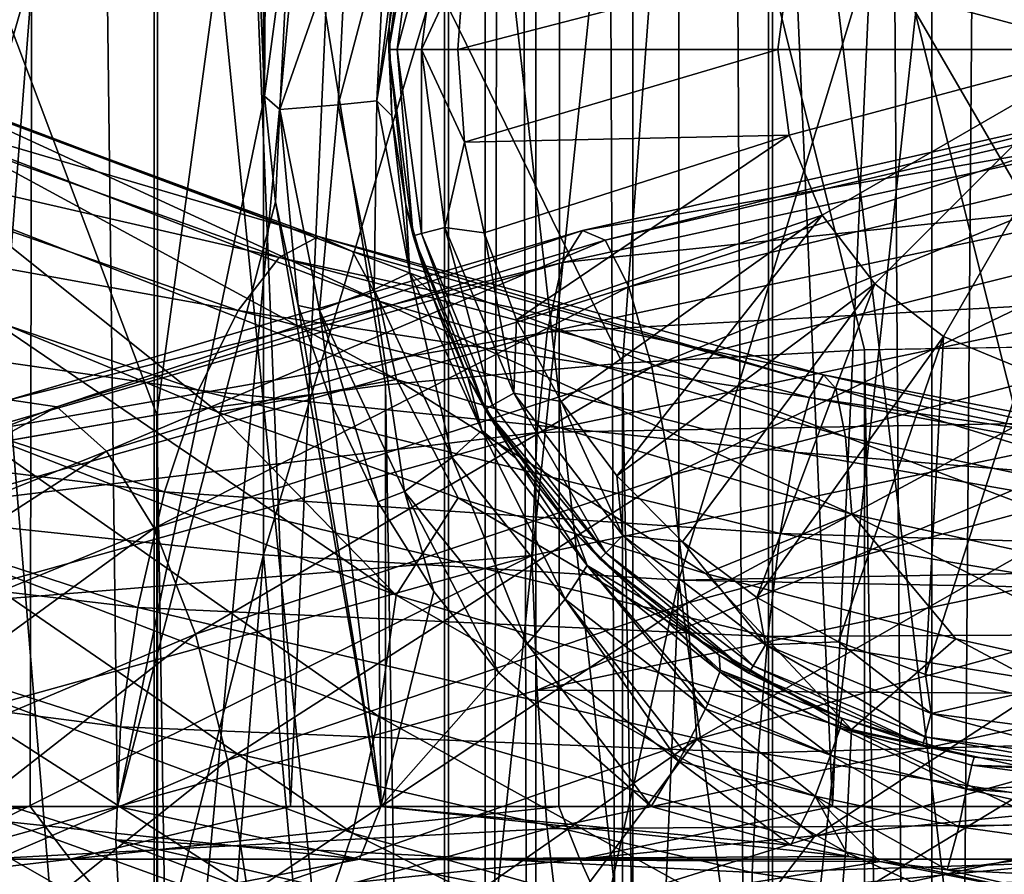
# Model space of a CAD drawing. Header units: metres. Extents: x -109 to 109, y -432 to 89.
# Tile 225 of 256: x -6.05 to -0.58, y -128.88 to -124.14. Entities that reach past the tile are written whole.
import ezdxf

# ---------------------------------------------------------------- set-up
doc = ezdxf.new("R2010")
doc.units = ezdxf.units.M
doc.layers.add('solid_506360_24502164', color=7, linetype='CONTINUOUS')
doc.layers.add('solid_506360_24502164_01', color=7, linetype='CONTINUOUS')

msp = doc.modelspace()

# ---------------------------------------------------------------- linework, layer by layer
at = {"layer": 'solid_506360_24502164'}
for points in [[(-3.46448, -22.231682, 491.497284), (-3.464375, -153.699997, 491.498016), (-3.183712, -153.699997, 492.453857)], [(-3.46448, -22.231682, 491.497284), (-3.464471, -22.231682, 490.502472), (-3.464375, -153.699997, 491.498016)], [(-3.183632, -22.273636, 492.454041), (-3.46448, -22.231682, 491.497284), (-3.183712, -153.699997, 492.453857)], [(-3.464471, -22.231682, 490.502472), (-3.464375, -153.699997, 490.501801), (-3.464375, -153.699997, 491.498016)], [(-3.464471, -22.231682, 490.502472), (-3.183633, -22.273636, 489.545776), (-3.464375, -153.699997, 490.501801)], [(-3.183633, -22.273636, 489.545776), (-3.183712, -153.699997, 489.545959), (-3.464375, -153.699997, 490.501801)], [(-3.183633, -22.273636, 489.545776), (-2.645123, -153.699997, 488.707886), (-3.183712, -153.699997, 489.545959)], [(-3.183632, -22.273636, 492.454041), (-3.183712, -153.699997, 492.453857), (-2.645123, -153.699997, 493.291931)], [(-3.183633, -22.273636, 489.545776), (-2.643689, -22.34416, 488.706238), (-2.645123, -153.699997, 488.707886)], [(-2.643686, -22.34416, 493.293579), (-3.183632, -22.273636, 492.454041), (-2.645123, -153.699997, 493.291931)], [(-2.643689, -22.34416, 488.706238), (-1.892243, -153.699997, 488.055511), (-2.645123, -153.699997, 488.707886)], [(-2.643686, -22.34416, 493.293579), (-2.645123, -153.699997, 493.291931), (-1.892243, -153.699997, 493.944305)], [(-2.643689, -22.34416, 488.706238), (-1.887736, -22.420683, 488.052612), (-1.892243, -153.699997, 488.055511)], [(-1.887736, -22.420683, 493.947174), (-2.643686, -22.34416, 493.293579), (-1.892243, -153.699997, 493.944305)], [(-1.887736, -22.420683, 488.052612), (-0.986064, -153.699997, 487.641693), (-1.892243, -153.699997, 488.055511)], [(-1.887736, -22.420683, 493.947174), (-1.892243, -153.699997, 493.944305), (-0.986064, -153.699997, 494.358124)], [(-1.887736, -22.420683, 488.052612), (-0.981329, -22.478594, 487.640289), (-0.986064, -153.699997, 487.641693)], [(-0.981324, -22.478594, 494.359528), (-1.887736, -22.420683, 493.947174), (-0.986064, -153.699997, 494.358124)], [(-0.981329, -22.478594, 487.640289), (0, -22.5, 487.499908), (-0.986064, -153.699997, 487.641693)], [(-0.981324, -22.478594, 494.359528), (-0.986064, -153.699997, 494.358124), (0, -153.699997, 494.499908)], [(0, -22.5, 487.499908), (0, -153.699997, 487.499908), (-0.986064, -153.699997, 487.641693)], [(0, -22.5, 494.499908), (-0.981324, -22.478594, 494.359528), (0, -153.699997, 494.499908)], [(-7.378512, -128.504288, 325.368866), (-8.61132, -94.300003, 326.112213), (-5.931581, -94.300003, 324.679871)], [(-6.915138, -128.504288, 352.871948), (-5.931581, -94.300003, 353.320129), (-8.61132, -94.300003, 351.887787)], [(-5.991849, -128.504288, 324.704987), (-7.378512, -128.504288, 325.368866), (-5.931581, -94.300003, 324.679871)], [(-6.915138, -128.504288, 352.871948), (-5.506898, -128.504288, 353.48877), (-5.931581, -94.300003, 353.320129)], [(-4.546237, -128.504288, 324.181702), (-5.991849, -128.504288, 324.704987), (-5.931581, -94.300003, 324.679871)], [(-4.546237, -128.504288, 324.181702), (-5.931581, -94.300003, 324.679871), (-3.023894, -94.300003, 323.797821)], [(-4.690636, -124.559395, 353.773224), (-4.686693, -123.970146, 353.774475), (-5.931581, -94.300003, 353.320129)], [(-5.506898, -128.504288, 353.48877), (-4.690636, -124.559395, 353.773224), (-5.931581, -94.300003, 353.320129)], [(-3.055903, -128.504288, 323.80423), (-4.546237, -128.504288, 324.181702), (-3.023894, -94.300003, 323.797821)], [(-1.535505, -128.504288, 323.576233), (-3.055903, -128.504288, 323.80423), (-3.023894, -94.300003, 323.797821)], [(-3.669097, -131.580261, 963.072571), (-1.869106, -131.387192, 963.666748), (-1.869106, -114.326012, 956.856567)], [(-3.669097, -114.571564, 956.282043), (-3.669097, -131.580261, 963.072571), (-1.869106, -114.326012, 956.856567)], [(-5.284738, -131.892395, 962.111877), (-3.669097, -131.580261, 963.072571), (-3.669097, -114.571564, 956.282043)], [(-5.284738, -114.968544, 955.353271), (-5.284738, -131.892395, 962.111877), (-3.669097, -114.571564, 956.282043)], [(-6.634851, -132.307922, 960.833008), (-5.284738, -131.892395, 962.111877), (-5.284738, -114.968544, 955.353271)], [(-6.634851, -115.497017, 954.116821), (-6.634851, -132.307922, 960.833008), (-5.284738, -114.968544, 955.353271)], [(-6.843618, -126.880867, 194.720764), (-6.843618, -119.273148, 193.610291), (-4.696142, -119.35466, 192.544083)], [(-4.696142, -127.107513, 193.675751), (-6.843618, -126.880867, 194.720764), (-4.696142, -119.35466, 192.544083)], [(-4.696142, -127.107513, 193.675751), (-4.696142, -119.35466, 192.544083), (-2.388744, -119.404709, 191.889496)], [(-2.388744, -127.246666, 193.034149), (-4.696142, -127.107513, 193.675751), (-2.388744, -119.404709, 191.889496)], [(-5.302645, -136.003448, 949.459045), (-6.649134, -135.586807, 950.741394), (-6.649134, -119.66716, 944.360107)], [(-5.302645, -120.197067, 943.120239), (-5.302645, -136.003448, 949.459045), (-6.649134, -119.66716, 944.360107)], [(-3.68973, -136.31694, 948.494202), (-5.302645, -136.003448, 949.459045), (-5.302645, -120.197067, 943.120239)], [(-3.68973, -120.595757, 942.187439), (-3.68973, -136.31694, 948.494202), (-5.302645, -120.197067, 943.120239)], [(-1.891428, -136.51149, 947.895325), (-3.68973, -136.31694, 948.494202), (-3.68973, -120.595757, 942.187439)], [(-1.891428, -120.843208, 941.608459), (-1.891428, -136.51149, 947.895325), (-3.68973, -120.595757, 942.187439)], [(-1.891428, -120.843208, 941.608459), (0, -136.577362, 947.692627), (-1.891428, -136.51149, 947.895325)], [(0, -125.944641, 219.42984), (0, -121.782669, 218.227081), (-2.388744, -121.829582, 218.010757)], [(-2.702852, -126.041809, 219.162888), (-2.388744, -121.829582, 218.010757), (-4.696142, -121.968735, 217.369171)], [(-2.702852, -126.041809, 219.162888), (-1.35887, -125.969002, 219.362915), (-2.388744, -121.829582, 218.010757)], [(-1.35887, -125.969002, 219.362915), (0, -125.944641, 219.42984), (-2.388744, -121.829582, 218.010757)], [(-5.287576, -126.329041, 218.373703), (-4.696142, -121.968735, 217.369171), (-6.843618, -122.195389, 216.324142)], [(-5.287576, -126.329041, 218.373703), (-4.017221, -126.162262, 218.83194), (-4.696142, -121.968735, 217.369171)], [(-4.017221, -126.162262, 218.83194), (-2.702852, -126.041809, 219.162888), (-4.696142, -121.968735, 217.369171)], [(-6.5, -126.540329, 217.793198), (-5.287576, -126.329041, 218.373703), (-6.843618, -122.195389, 216.324142)], [(-0.919961, -122.706581, 393.829285), (0, -124.300003, 394), (-0.476207, -122.522774, 393.829285)], [(-1.301022, -122.998978, 393.829285), (0, -124.300003, 394), (-0.919961, -122.706581, 393.829285)], [(-1.59342, -123.380035, 393.829285), (0, -124.300003, 394), (-1.301022, -122.998978, 393.829285)], [(-4, -124.300003, 392.76355), (-3.863704, -123.264725, 392.76355), (-3.997955, -124.172119, 354.725006)], [(-3.817991, -123.27697, 392.997131), (-3.863704, -123.264725, 392.76355), (-4, -124.300003, 392.76355)], [(-3.952675, -124.300003, 392.997131), (-3.817991, -123.27697, 392.997131), (-4, -124.300003, 392.76355)], [(-3.863704, -123.264725, 392.76355), (-3.951064, -123.676224, 354.74353), (-3.997955, -124.172119, 354.725006)], [(-3.687733, -123.311874, 393.194183), (-3.817991, -123.27697, 392.997131), (-3.952675, -124.300003, 392.997131)], [(-3.817822, -124.300003, 393.194183), (-3.687733, -123.311874, 393.194183), (-3.952675, -124.300003, 392.997131)], [(-3.817822, -124.300003, 393.194183), (-3.580201, -123.785217, 393.322937), (-3.687733, -123.311874, 393.194183)], [(-1.777228, -123.823792, 393.829285), (0, -124.300003, 394), (-1.59342, -123.380035, 393.829285)], [(-4.546942, -123.495491, 353.822937), (-4.686693, -123.970146, 353.774475), (-4.690636, -124.559395, 353.773224)], [(-4.60521, -124.634697, 353.80423), (-4.546942, -123.495491, 353.822937), (-4.690636, -124.559395, 353.773224)], [(-4.228465, -123.559769, 354.039673), (-4.546942, -123.495491, 353.822937), (-4.60521, -124.634697, 353.80423)], [(-4.281578, -124.60788, 354.02124), (-4.228465, -123.559769, 354.039673), (-4.60521, -124.634697, 353.80423)], [(-4.017341, -123.611794, 354.364136), (-4.228465, -123.559769, 354.039673), (-4.281578, -124.60788, 354.02124)], [(-4.065762, -124.58609, 354.346039), (-4.017341, -123.611794, 354.364136), (-4.281578, -124.60788, 354.02124)], [(-4.065762, -124.58609, 354.346039), (-3.951064, -123.676224, 354.74353), (-4.017341, -123.611794, 354.364136)], [(-4.065762, -124.58609, 354.346039), (-3.997955, -124.172119, 354.725006), (-3.951064, -123.676224, 354.74353)], [(-3.817822, -124.300003, 393.194183), (-3.617021, -124.299973, 393.322937), (-3.580201, -123.785217, 393.322937)], [(-1.777228, -123.823792, 393.829285), (-3.580201, -123.785217, 393.322937), (-3.617021, -124.299973, 393.322937)], [(-1.839922, -124.300003, 393.829285), (-1.777228, -123.823792, 393.829285), (-3.617021, -124.299973, 393.322937)], [(-1.839922, -124.300003, 393.829285), (0, -124.300003, 394), (-1.777228, -123.823792, 393.829285)], [(-4.065762, -124.58609, 354.346039), (-3.982917, -124.669281, 354.730988), (-3.997955, -124.172119, 354.725006)], [(-4, -124.300003, 392.76355), (-3.997955, -124.172119, 354.725006), (-3.982917, -124.669281, 354.730988)], [(-4, -124.300003, 392.76355), (-3.982917, -124.669281, 354.730988), (-3.905648, -125.163666, 354.7612)], [(-3.863704, -125.335274, 392.76355), (-4, -124.300003, 392.76355), (-3.905648, -125.163666, 354.7612)], [(-3.952675, -124.300003, 392.997131), (-4, -124.300003, 392.76355), (-3.863704, -125.335274, 392.76355)], [(-3.817991, -125.323029, 392.997131), (-3.952675, -124.300003, 392.997131), (-3.863704, -125.335274, 392.76355)], [(-3.817822, -124.300003, 393.194183), (-3.952675, -124.300003, 392.997131), (-3.817991, -125.323029, 392.997131)], [(-3.687733, -125.288124, 393.194183), (-3.817822, -124.300003, 393.194183), (-3.817991, -125.323029, 392.997131)], [(-3.817822, -124.300003, 393.194183), (-3.58021, -124.81472, 393.322937), (-3.617021, -124.299973, 393.322937)], [(-3.687733, -125.288124, 393.194183), (-3.58021, -124.81472, 393.322937), (-3.817822, -124.300003, 393.194183)], [(-1.839922, -124.300003, 393.829285), (-3.617021, -124.299973, 393.322937), (-3.58021, -124.81472, 393.322937)], [(-1.777228, -124.776207, 393.829285), (-1.839922, -124.300003, 393.829285), (-3.58021, -124.81472, 393.322937)], [(-1.777228, -124.776207, 393.829285), (0, -124.300003, 394), (-1.839922, -124.300003, 393.829285)], [(-1.59342, -125.219963, 393.829285), (0, -124.300003, 394), (-1.777228, -124.776207, 393.829285)], [(-1.301022, -125.601021, 393.829285), (0, -124.300003, 394), (-1.59342, -125.219963, 393.829285)], [(-0.919961, -125.893417, 393.829285), (0, -124.300003, 394), (-1.301022, -125.601021, 393.829285)], [(-0.476207, -126.077225, 393.829285), (0, -124.300003, 394), (-0.919961, -125.893417, 393.829285)], [(-7.03689, -124.363884, 940.645203), (-4.389967, -125.338669, 939.879456), (-7.387108, -124.460686, 939.963074)], [(-4.200352, -125.42289, 940.592896), (-4.389967, -125.338669, 939.879456), (-7.03689, -124.363884, 940.645203)], [(-6.732946, -124.466133, 941.316467), (-4.200352, -125.42289, 940.592896), (-7.03689, -124.363884, 940.645203)], [(-7.387108, -124.460686, 939.963074), (-4.60845, -125.455429, 939.147705), (-7.753109, -124.734238, 939.324158)], [(-4.389967, -125.338669, 939.879456), (-4.60845, -125.455429, 939.147705), (-7.387108, -124.460686, 939.963074)], [(-4.052993, -125.698273, 941.234985), (-4.200352, -125.42289, 940.592896), (-6.732946, -124.466133, 941.316467)], [(-6.496739, -124.756248, 941.926941), (-4.052993, -125.698273, 941.234985), (-6.732946, -124.466133, 941.316467)], [(-5.506898, -128.504288, 353.48877), (-4.62924, -125.145798, 353.792572), (-4.690636, -124.559395, 353.773224)], [(-4.60521, -124.634697, 353.80423), (-4.690636, -124.559395, 353.773224), (-4.62924, -125.145798, 353.792572)], [(-4.065762, -124.58609, 354.346039), (-4.281578, -124.60788, 354.02124), (-4.080781, -125.633293, 354.089966)], [(-3.882339, -125.54129, 354.413544), (-4.065762, -124.58609, 354.346039), (-4.080781, -125.633293, 354.089966)], [(-3.882339, -125.54129, 354.413544), (-3.982917, -124.669281, 354.730988), (-4.065762, -124.58609, 354.346039)], [(-4.60521, -124.634697, 353.80423), (-4.62924, -125.145798, 353.792572), (-4.502887, -125.722351, 353.831512)], [(-4.281578, -124.60788, 354.02124), (-4.60521, -124.634697, 353.80423), (-4.385134, -125.748093, 353.873779)], [(-4.385134, -125.748093, 353.873779), (-4.60521, -124.634697, 353.80423), (-4.502887, -125.722351, 353.831512)], [(-4.080781, -125.633293, 354.089966), (-4.281578, -124.60788, 354.02124), (-4.385134, -125.748093, 353.873779)], [(-3.882339, -125.54129, 354.413544), (-3.905648, -125.163666, 354.7612), (-3.982917, -124.669281, 354.730988)], [(-7.753109, -124.734238, 939.324158), (-4.836781, -125.749084, 938.455933), (-8.103609, -125.159317, 938.782288)], [(-4.60845, -125.455429, 939.147705), (-4.836781, -125.749084, 938.455933), (-7.753109, -124.734238, 939.324158)], [(-3.957708, -126.132607, 941.756042), (-4.052993, -125.698273, 941.234985), (-6.496739, -124.756248, 941.926941)], [(-6.344001, -125.201012, 942.428894), (-3.957708, -126.132607, 941.756042), (-6.496739, -124.756248, 941.926941)], [(-1.777228, -124.776207, 393.829285), (-3.58021, -124.81472, 393.322937), (-3.470515, -125.319008, 393.322937)], [(-1.777228, -124.776207, 393.829285), (-3.470515, -125.319008, 393.322937), (-3.290164, -125.802551, 393.322937)], [(-1.59342, -125.219963, 393.829285), (-1.777228, -124.776207, 393.829285), (-3.290164, -125.802551, 393.322937)], [(-3.687733, -125.288124, 393.194183), (-3.470515, -125.319008, 393.322937), (-3.58021, -124.81472, 393.322937)], [(-8.103609, -125.159317, 938.782288), (-5.05544, -126.19252, 937.862427), (-8.408083, -125.709541, 938.388672)], [(-4.836781, -125.749084, 938.455933), (-5.05544, -126.19252, 937.862427), (-8.103609, -125.159317, 938.782288)], [(-5.506898, -128.504288, 353.48877), (-4.044482, -128.504288, 353.963013), (-4.62924, -125.145798, 353.792572)], [(-4.044482, -128.504288, 353.963013), (-4.502887, -125.722351, 353.831512), (-4.62924, -125.145798, 353.792572)], [(-3.863704, -125.335274, 392.76355), (-3.905648, -125.163666, 354.7612), (-3.765226, -125.650215, 354.814545)], [(-3.882339, -125.54129, 354.413544), (-3.765226, -125.650215, 354.814545), (-3.905648, -125.163666, 354.7612)], [(-6.344001, -125.201012, 942.428894), (-6.226483, -125.787956, 942.747803), (-4.948767, -126.31517, 942.336487)], [(-6.344001, -125.201012, 942.428894), (-4.948767, -126.31517, 942.336487), (-3.957708, -126.132607, 941.756042)], [(-1.59342, -125.219963, 393.829285), (-3.290164, -125.802551, 393.322937), (-3.04283, -126.255508, 393.322937)], [(-1.59342, -125.219963, 393.829285), (-3.04283, -126.255508, 393.322937), (-2.733555, -126.668655, 393.322937)], [(-1.301022, -125.601021, 393.829285), (-1.59342, -125.219963, 393.829285), (-2.733555, -126.668655, 393.322937)], [(-3.687733, -125.288124, 393.194183), (-3.817991, -125.323029, 392.997131), (-3.423117, -126.276337, 392.997131)], [(-3.306331, -126.208908, 393.194183), (-3.470515, -125.319008, 393.322937), (-3.687733, -125.288124, 393.194183)], [(-3.306331, -126.208908, 393.194183), (-3.687733, -125.288124, 393.194183), (-3.423117, -126.276337, 392.997131)], [(-2.925064, -125.306274, 973.750427), (-6.106425, -126.246635, 973.171814), (-3.034966, -125.482437, 974.49585)], [(-5.842309, -126.285149, 972.438782), (-6.106425, -126.246635, 973.171814), (-2.925064, -125.306274, 973.750427)], [(-2.798548, -125.358803, 972.9823), (-5.842309, -126.285149, 972.438782), (-2.925064, -125.306274, 973.750427)], [(-5.566511, -126.530205, 971.745361), (-5.842309, -126.285149, 972.438782), (-2.798548, -125.358803, 972.9823)], [(-2.666437, -125.619072, 972.253113), (-5.566511, -126.530205, 971.745361), (-2.798548, -125.358803, 972.9823)], [(-4.389967, -125.338669, 939.879456), (-1.585547, -126.107109, 939.586182), (-4.60845, -125.455429, 939.147705)], [(-1.517063, -126.183113, 940.321594), (-1.585547, -126.107109, 939.586182), (-4.389967, -125.338669, 939.879456)], [(-4.200352, -125.42289, 940.592896), (-1.517063, -126.183113, 940.321594), (-4.389967, -125.338669, 939.879456)], [(-3.817991, -125.323029, 392.997131), (-3.863704, -125.335274, 392.76355), (-3.464093, -126.300011, 392.76355)], [(-3.863704, -125.335274, 392.76355), (-3.765226, -125.650215, 354.814545), (-3.560863, -126.122154, 354.888336)], [(-3.464093, -126.300011, 392.76355), (-3.863704, -125.335274, 392.76355), (-3.560863, -126.122154, 354.888336)], [(-3.423117, -126.276337, 392.997131), (-3.817991, -125.323029, 392.997131), (-3.464093, -126.300011, 392.76355)], [(-3.306331, -126.208908, 393.194183), (-3.290164, -125.802551, 393.322937), (-3.470515, -125.319008, 393.322937)], [(-4.60845, -125.455429, 939.147705), (-1.664458, -126.233047, 938.828125), (-4.836781, -125.749084, 938.455933)], [(-1.585547, -126.107109, 939.586182), (-1.664458, -126.233047, 938.828125), (-4.60845, -125.455429, 939.147705)], [(-1.46384, -126.451866, 940.979858), (-1.517063, -126.183113, 940.321594), (-4.200352, -125.42289, 940.592896)], [(-4.052993, -125.698273, 941.234985), (-1.46384, -126.451866, 940.979858), (-4.200352, -125.42289, 940.592896)], [(-3.034966, -125.482437, 974.49585), (-6.335861, -126.434258, 973.88562), (-3.120473, -125.8703, 975.162964)], [(-6.106425, -126.246635, 973.171814), (-6.335861, -126.434258, 973.88562), (-3.034966, -125.482437, 974.49585)], [(-3.882339, -125.54129, 354.413544), (-4.080781, -125.633293, 354.089966), (-3.64747, -126.565315, 354.228119)], [(-3.48327, -126.417, 354.549957), (-3.765226, -125.650215, 354.814545), (-3.882339, -125.54129, 354.413544)], [(-3.48327, -126.417, 354.549957), (-3.882339, -125.54129, 354.413544), (-3.64747, -126.565315, 354.228119)], [(-5.302606, -126.958977, 971.150085), (-5.566511, -126.530205, 971.745361), (-2.666437, -125.619072, 972.253113)], [(-2.540023, -126.062859, 971.624512), (-5.302606, -126.958977, 971.150085), (-2.666437, -125.619072, 972.253113)], [(-4.080781, -125.633293, 354.089966), (-4.385134, -125.748093, 353.873779), (-3.912054, -126.755844, 354.013092)], [(-3.64747, -126.565315, 354.228119), (-4.080781, -125.633293, 354.089966), (-3.912054, -126.755844, 354.013092)], [(-1.301022, -125.601021, 393.829285), (-2.733555, -126.668655, 393.322937), (-2.368636, -127.033569, 393.322937)], [(-1.301022, -125.601021, 393.829285), (-2.368636, -127.033569, 393.322937), (-1.955501, -127.342834, 393.322937)], [(-0.919961, -125.893417, 393.829285), (-1.301022, -125.601021, 393.829285), (-1.955501, -127.342834, 393.322937)], [(-3.48327, -126.417, 354.549957), (-3.560863, -126.122154, 354.888336), (-3.765226, -125.650215, 354.814545)], [(-8.408083, -125.709541, 938.388672), (-5.245387, -126.757576, 937.422791), (-8.644971, -126.340706, 938.167969)], [(-5.05544, -126.19252, 937.862427), (-5.245387, -126.757576, 937.422791), (-8.408083, -125.709541, 938.388672)], [(-4.044482, -128.504288, 353.963013), (-4.312551, -126.281067, 353.88797), (-4.502887, -125.722351, 353.831512)], [(-4.385134, -125.748093, 353.873779), (-4.502887, -125.722351, 353.831512), (-4.312551, -126.281067, 353.88797)], [(-1.429426, -126.881599, 941.510315), (-1.46384, -126.451866, 940.979858), (-4.052993, -125.698273, 941.234985)], [(-3.957708, -126.132607, 941.756042), (-1.429426, -126.881599, 941.510315), (-4.052993, -125.698273, 941.234985)], [(-6.344956, -126.402847, 942.925781), (-3.958304, -127.329819, 942.246399), (-6.226483, -125.787956, 942.747803)], [(-3.958304, -127.329819, 942.246399), (-4.948767, -126.31517, 942.336487), (-6.226483, -125.787956, 942.747803)], [(-4.836781, -125.749084, 938.455933), (-1.746925, -126.536003, 938.108154), (-5.05544, -126.19252, 937.862427)], [(-1.664458, -126.233047, 938.828125), (-1.746925, -126.536003, 938.108154), (-4.836781, -125.749084, 938.455933)], [(-4.385134, -125.748093, 353.873779), (-4.312551, -126.281067, 353.88797), (-4.060489, -126.81321, 353.958679)], [(-3.912054, -126.755844, 354.013092), (-4.385134, -125.748093, 353.873779), (-4.060489, -126.81321, 353.958679)], [(-3.306331, -126.208908, 393.194183), (-3.04283, -126.255508, 393.322937), (-3.290164, -125.802551, 393.322937)], [(-3.120473, -125.8703, 975.162964), (-6.514365, -126.830193, 974.527039), (-3.175901, -126.427315, 975.700439)], [(-6.335861, -126.434258, 973.88562), (-6.514365, -126.830193, 974.527039), (-3.120473, -125.8703, 975.162964)], [(-0.919961, -125.893417, 393.829285), (-1.955501, -127.342834, 393.322937), (-1.502558, -127.590164, 393.322937)], [(-0.919961, -125.893417, 393.829285), (-1.502558, -127.590164, 393.322937), (-1.019028, -127.770508, 393.322937)], [(-0.476207, -126.077225, 393.829285), (-0.919961, -125.893417, 393.829285), (-1.019028, -127.770508, 393.322937)], [(0, -205.348679, 248.330536), (0, -125.944641, 219.42984), (-1.35887, -125.969002, 219.362915)], [(-1.35887, -205.373032, 248.263611), (-1.35887, -125.969002, 219.362915), (-2.702852, -126.041809, 219.162888)], [(-1.35887, -205.373032, 248.263611), (0, -205.348679, 248.330536), (-1.35887, -125.969002, 219.362915)], [(-5.073571, -127.546982, 970.708679), (-5.302606, -126.958977, 971.150085), (-2.540023, -126.062859, 971.624512)], [(-2.430312, -126.664314, 971.15509), (-5.073571, -127.546982, 970.708679), (-2.540023, -126.062859, 971.624512)], [(-2.702852, -205.445831, 248.063583), (-2.702852, -126.041809, 219.162888), (-4.017221, -126.162262, 218.83194)], [(-2.702852, -205.445831, 248.063583), (-1.35887, -205.373032, 248.263611), (-2.702852, -126.041809, 219.162888)], [(-3.464093, -126.300011, 392.76355), (-3.560863, -126.122154, 354.888336), (-3.293398, -126.570137, 354.978149)], [(-3.48327, -126.417, 354.549957), (-3.293398, -126.570137, 354.978149), (-3.560863, -126.122154, 354.888336)], [(-1.585547, -126.107109, 939.586182), (1.275598, -126.664886, 939.788513), (-1.664458, -126.233047, 938.828125)], [(1.220501, -126.742714, 940.52478), (1.275598, -126.664886, 939.788513), (-1.585547, -126.107109, 939.586182)], [(-1.517063, -126.183113, 940.321594), (1.220501, -126.742714, 940.52478), (-1.585547, -126.107109, 939.586182)], [(-0.476207, -126.077225, 393.829285), (-1.019028, -127.770508, 393.322937), (-0.514743, -127.880211, 393.322937)], [(-4.017221, -205.566284, 247.732651), (-4.017221, -126.162262, 218.83194), (-5.287576, -126.329041, 218.373703)], [(-3.957708, -126.132607, 941.756042), (-4.948767, -126.31517, 942.336487), (-3.61381, -126.790123, 942.049255)], [(-4.017221, -205.566284, 247.732651), (-2.702852, -205.445831, 248.063583), (-4.017221, -126.162262, 218.83194)], [(-3.957708, -126.132607, 941.756042), (-3.61381, -126.790123, 942.049255), (-2.241513, -127.210121, 941.891113)], [(-3.957708, -126.132607, 941.756042), (-2.241513, -127.210121, 941.891113), (-1.429426, -126.881599, 941.510315)], [(-5.05544, -126.19252, 937.862427), (-1.825899, -126.987984, 937.486816), (-5.245387, -126.757576, 937.422791)], [(-1.746925, -126.536003, 938.108154), (-1.825899, -126.987984, 937.486816), (-5.05544, -126.19252, 937.862427)], [(-3.306331, -126.208908, 393.194183), (-3.423117, -126.276337, 392.997131), (-2.794964, -127.094963, 392.997131)], [(-2.699608, -126.999611, 393.194183), (-3.04283, -126.255508, 393.322937), (-3.306331, -126.208908, 393.194183)], [(-2.699608, -126.999611, 393.194183), (-3.306331, -126.208908, 393.194183), (-2.794964, -127.094963, 392.997131)], [(-1.664458, -126.233047, 938.828125), (1.339083, -126.788979, 939.028748), (-1.746925, -126.536003, 938.108154)], [(1.275598, -126.664886, 939.788513), (1.339083, -126.788979, 939.028748), (-1.664458, -126.233047, 938.828125)], [(1.177683, -127.013138, 941.183044), (1.220501, -126.742714, 940.52478), (-1.517063, -126.183113, 940.321594)], [(-1.46384, -126.451866, 940.979858), (1.177683, -127.013138, 941.183044), (-1.517063, -126.183113, 940.321594)], [(-5.842309, -126.285149, 972.438782), (-8.675751, -127.391914, 971.361389), (-6.106425, -126.246635, 973.171814)], [(-8.266194, -127.613266, 970.728821), (-8.675751, -127.391914, 971.361389), (-5.842309, -126.285149, 972.438782)], [(-5.566511, -126.530205, 971.745361), (-8.266194, -127.613266, 970.728821), (-5.842309, -126.285149, 972.438782)], [(-4.044482, -128.504288, 353.963013), (-4.060489, -126.81321, 353.958679), (-4.312551, -126.281067, 353.88797)], [(-2.794964, -127.094963, 392.997131), (-3.423117, -126.276337, 392.997131), (-3.464093, -126.300011, 392.76355)], [(-2.699608, -126.999611, 393.194183), (-2.733555, -126.668655, 393.322937), (-3.04283, -126.255508, 393.322937)], [(-8.644971, -126.340706, 938.167969), (-5.393168, -127.398956, 937.164978), (-8.798529, -126.997604, 938.128174)], [(-5.245387, -126.757576, 937.422791), (-5.393168, -127.398956, 937.164978), (-8.644971, -126.340706, 938.167969)], [(-5.287576, -205.733078, 247.274414), (-5.287576, -126.329041, 218.373703), (-6.5, -126.540329, 217.793198)], [(-5.287576, -205.733078, 247.274414), (-4.017221, -205.566284, 247.732651), (-5.287576, -126.329041, 218.373703)], [(-3.958304, -127.329819, 942.246399), (-3.61381, -126.790123, 942.049255), (-4.948767, -126.31517, 942.336487)], [(-3.464093, -126.300011, 392.76355), (-3.293398, -126.570137, 354.978149), (-2.966432, -126.983337, 355.077911)], [(-2.828414, -127.128441, 392.76355), (-3.464093, -126.300011, 392.76355), (-2.966432, -126.983337, 355.077911)], [(-2.794964, -127.094963, 392.997131), (-3.464093, -126.300011, 392.76355), (-2.828414, -127.128441, 392.76355)], [(0.384672, -126.359962, 976.082764), (-3.204689, -127.110565, 976.055786), (-3.176245, -127.858009, 976.19165)], [(-3.175901, -126.427315, 975.700439), (-6.630078, -127.391411, 975.046326), (-3.204689, -127.110565, 976.055786)], [(-6.514365, -126.830193, 974.527039), (-6.630078, -127.391411, 975.046326), (-3.175901, -126.427315, 975.700439)], [(-6.498514, -127.072311, 942.884644), (-4.054101, -128.005096, 942.179932), (-6.344956, -126.402847, 942.925781)], [(-4.054101, -128.005096, 942.179932), (-3.958304, -127.329819, 942.246399), (-6.344956, -126.402847, 942.925781)], [(-3.48327, -126.417, 354.549957), (-3.64747, -126.565315, 354.228119), (-3.020005, -127.352531, 354.402863)], [(-2.898199, -127.166397, 354.723907), (-3.293398, -126.570137, 354.978149), (-3.48327, -126.417, 354.549957)], [(-2.898199, -127.166397, 354.723907), (-3.48327, -126.417, 354.549957), (-3.020005, -127.352531, 354.402863)], [(1.149996, -127.444252, 941.712708), (1.177683, -127.013138, 941.183044), (-1.46384, -126.451866, 940.979858)], [(-1.429426, -126.881599, 941.510315), (1.149996, -127.444252, 941.712708), (-1.46384, -126.451866, 940.979858)], [(-7.8743, -128.018433, 970.190735), (-8.266194, -127.613266, 970.728821), (-5.566511, -126.530205, 971.745361)], [(-5.302606, -126.958977, 971.150085), (-7.8743, -128.018433, 970.190735), (-5.566511, -126.530205, 971.745361)], [(-6.5, -205.944351, 246.693909), (-5.287576, -205.733078, 247.274414), (-6.5, -126.540329, 217.793198)], [(-1.746925, -126.536003, 938.108154), (1.405429, -127.090202, 938.306396), (-1.825899, -126.987984, 937.486816)], [(1.339083, -126.788979, 939.028748), (1.405429, -127.090202, 938.306396), (-1.746925, -126.536003, 938.108154)], [(-3.64747, -126.565315, 354.228119), (-3.912054, -126.755844, 354.013092), (-3.231071, -127.601517, 354.188354)], [(-3.020005, -127.352531, 354.402863), (-3.64747, -126.565315, 354.228119), (-3.231071, -127.601517, 354.188354)], [(-2.898199, -127.166397, 354.723907), (-2.966432, -126.983337, 355.077911), (-3.293398, -126.570137, 354.978149)], [(-4.895578, -128.24617, 970.448975), (-5.073571, -127.546982, 970.708679), (-2.430312, -126.664314, 971.15509)], [(-2.345051, -127.374405, 970.874695), (-4.895578, -128.24617, 970.448975), (-2.430312, -126.664314, 971.15509)], [(-2.699608, -126.999611, 393.194183), (-2.368636, -127.033569, 393.322937), (-2.733555, -126.668655, 393.322937)], [(-5.245387, -126.757576, 937.422791), (-1.894503, -127.55999, 937.022156), (-5.393168, -127.398956, 937.164978)], [(-1.825899, -126.987984, 937.486816), (-1.894503, -127.55999, 937.022156), (-5.245387, -126.757576, 937.422791)], [(-3.912054, -126.755844, 354.013092), (-4.060489, -126.81321, 353.958679), (-3.750524, -127.309959, 354.039398)], [(-3.912054, -126.755844, 354.013092), (-3.750524, -127.309959, 354.039398), (-3.388503, -127.762451, 354.125092)], [(-3.231071, -127.601517, 354.188354), (-3.912054, -126.755844, 354.013092), (-3.388503, -127.762451, 354.125092)], [(-4.044482, -128.504288, 353.963013), (-3.750524, -127.309959, 354.039398), (-4.060489, -126.81321, 353.958679)], [(-3.958304, -127.329819, 942.246399), (-1.429641, -128.077118, 941.995361), (-3.61381, -126.790123, 942.049255)], [(-1.429641, -128.077118, 941.995361), (-2.241513, -127.210121, 941.891113), (-3.61381, -126.790123, 942.049255)], [(-6.5, -134.241486, 196.63446), (-6.843618, -126.880867, 194.720764), (-4.696142, -127.107513, 193.675751)], [(-1.429426, -126.881599, 941.510315), (-2.241513, -127.210121, 941.891113), (-0.850373, -127.573792, 941.865356)], [(-8.798529, -126.997604, 938.128174), (-5.488966, -128.060867, 937.099487), (-8.845581, -127.627983, 938.274536)], [(-5.393168, -127.398956, 937.164978), (-5.488966, -128.060867, 937.099487), (-8.798529, -126.997604, 938.128174)], [(-7.534186, -128.585068, 969.797913), (-7.8743, -128.018433, 970.190735), (-5.302606, -126.958977, 971.150085)], [(-5.073571, -127.546982, 970.708679), (-7.534186, -128.585068, 969.797913), (-5.302606, -126.958977, 971.150085)], [(-2.828414, -127.128441, 392.76355), (-2.966432, -126.983337, 355.077911), (-2.586963, -127.350838, 355.180054)], [(-2.898199, -127.166397, 354.723907), (-2.586963, -127.350838, 355.180054), (-2.966432, -126.983337, 355.077911)], [(-2.699608, -126.999611, 393.194183), (-2.794964, -127.094963, 392.997131), (-1.976338, -127.723114, 392.997131)], [(-1.908911, -127.606331, 393.194183), (-2.368636, -127.033569, 393.322937), (-2.699608, -126.999611, 393.194183)], [(-1.908911, -127.606331, 393.194183), (-2.699608, -126.999611, 393.194183), (-1.976338, -127.723114, 392.997131)], [(-1.825899, -126.987984, 937.486816), (1.468965, -127.540718, 937.682312), (-1.894503, -127.55999, 937.022156)], [(1.405429, -127.090202, 938.306396), (1.468965, -127.540718, 937.682312), (-1.825899, -126.987984, 937.486816)], [(-1.908911, -127.606331, 393.194183), (-1.955501, -127.342834, 393.322937), (-2.368636, -127.033569, 393.322937)], [(-6.735402, -127.708893, 942.657471), (-4.201883, -128.652039, 941.91571), (-6.498514, -127.072311, 942.884644)], [(-5.287576, -134.452774, 196.053955), (-6.5, -134.241486, 196.63446), (-4.696142, -127.107513, 193.675751)], [(-4.201883, -128.652039, 941.91571), (-4.054101, -128.005096, 942.179932), (-6.498514, -127.072311, 942.884644)], [(-4.017221, -134.619553, 195.595718), (-5.287576, -134.452774, 196.053955), (-4.696142, -127.107513, 193.675751)], [(-4.017221, -134.619553, 195.595718), (-4.696142, -127.107513, 193.675751), (-2.388744, -127.246666, 193.034149)], [(-2.794964, -127.094963, 392.997131), (-2.828414, -127.128441, 392.76355), (-1.999992, -127.764107, 392.76355)], [(-1.976338, -127.723114, 392.997131), (-2.794964, -127.094963, 392.997131), (-1.999992, -127.764107, 392.76355)], [(-3.204689, -127.110565, 976.055786), (-6.678337, -128.074646, 975.391846), (-6.630798, -128.817596, 975.530823)], [(-6.630078, -127.391411, 975.046326), (-6.678337, -128.074646, 975.391846), (-3.204689, -127.110565, 976.055786)], [(-3.204689, -127.110565, 976.055786), (-6.630798, -128.817596, 975.530823), (-3.176245, -127.858009, 976.19165)], [(-2.828414, -127.128441, 392.76355), (-2.586963, -127.350838, 355.180054), (-2.165034, -127.663422, 355.27655)], [(-1.999992, -127.764107, 392.76355), (-2.828414, -127.128441, 392.76355), (-2.165034, -127.663422, 355.27655)], [(-2.898199, -127.166397, 354.723907), (-3.020005, -127.352531, 354.402863), (-2.241118, -127.96244, 354.576538)], [(-2.161601, -127.755798, 354.898285), (-2.586963, -127.350838, 355.180054), (-2.898199, -127.166397, 354.723907)], [(-2.228349, -127.934456, 354.608063), (-2.898199, -127.166397, 354.723907), (-2.241118, -127.96244, 354.576538)], [(-2.228349, -127.934456, 354.608063), (-2.161601, -127.755798, 354.898285), (-2.898199, -127.166397, 354.723907)], [(0, -127.200294, 192.797684), (0, -127.293587, 192.817841), (-2.388744, -127.246666, 193.034149)], [(-1.429641, -128.077118, 941.995361), (-0.850373, -127.573792, 941.865356), (-2.241513, -127.210121, 941.891113)], [(-2.702852, -134.740005, 195.264771), (-4.017221, -134.619553, 195.595718), (-2.388744, -127.246666, 193.034149)], [(-1.35887, -134.812805, 195.064743), (-2.702852, -134.740005, 195.264771), (-2.388744, -127.246666, 193.034149)], [(-4.044482, -128.504288, 353.963013), (-3.388503, -127.762451, 354.125092), (-3.750524, -127.309959, 354.039398)], [(-4.780484, -128.994217, 970.381653), (-4.895578, -128.24617, 970.448975), (-2.345051, -127.374405, 970.874695)], [(-2.289919, -128.130035, 970.795166), (-4.780484, -128.994217, 970.381653), (-2.345051, -127.374405, 970.874695)], [(-4.054101, -128.005096, 942.179932), (-1.46424, -128.755264, 941.914612), (-3.958304, -127.329819, 942.246399)], [(-1.46424, -128.755264, 941.914612), (-1.429641, -128.077118, 941.995361), (-3.958304, -127.329819, 942.246399)], [(-3.020005, -127.352531, 354.402863), (-3.231071, -127.601517, 354.188354), (-2.391592, -128.251724, 354.361572)], [(-2.361949, -128.198639, 354.388855), (-3.020005, -127.352531, 354.402863), (-2.391592, -128.251724, 354.361572)], [(-2.361949, -128.198639, 354.388855), (-2.241118, -127.96244, 354.576538), (-3.020005, -127.352531, 354.402863)], [(-2.159602, -127.747604, 354.917969), (-2.165034, -127.663422, 355.27655), (-2.586963, -127.350838, 355.180054)], [(-2.159602, -127.747604, 354.917969), (-2.586963, -127.350838, 355.180054), (-2.161601, -127.755798, 354.898285)], [(-1.908911, -127.606331, 393.194183), (-1.502558, -127.590164, 393.322937), (-1.955501, -127.342834, 393.322937)], [(-5.393168, -127.398956, 937.164978), (-1.947878, -128.206207, 936.743896), (-5.488966, -128.060867, 937.099487)], [(-1.894503, -127.55999, 937.022156), (-1.947878, -128.206207, 936.743896), (-5.393168, -127.398956, 937.164978)], [(0.282752, -127.420868, 970.751831), (-1.63607, -128.669968, 970.959229), (-2.289919, -128.130035, 970.795166)], [(0.282752, -127.420868, 970.751831), (-0.239442, -128.284531, 970.930298), (-1.63607, -128.669968, 970.959229)], [(-7.269869, -129.266724, 969.574829), (-7.534186, -128.585068, 969.797913), (-5.073571, -127.546982, 970.708679)], [(-4.895578, -128.24617, 970.448975), (-7.269869, -129.266724, 969.574829), (-5.073571, -127.546982, 970.708679)], [(1.468965, -127.540718, 937.682312), (1.524158, -128.111649, 937.214661), (-1.894503, -127.55999, 937.022156)], [(-3.231071, -127.601517, 354.188354), (-3.388503, -127.762451, 354.125092), (-2.542274, -128.504288, 354.2901)], [(-2.391592, -128.251724, 354.361572), (-3.231071, -127.601517, 354.188354), (-2.542274, -128.504288, 354.2901)], [(-1.894503, -127.55999, 937.022156), (1.524158, -128.111649, 937.214661), (-1.947878, -128.206207, 936.743896)], [(-0.988125, -127.987732, 393.194183), (-1.502558, -127.590164, 393.322937), (-1.908911, -127.606331, 393.194183)], [(-0.988125, -127.987732, 393.194183), (-1.019028, -127.770508, 393.322937), (-1.502558, -127.590164, 393.322937)], [(-1.429641, -128.077118, 941.995361), (1.150169, -128.641159, 942.193848), (-0.850373, -127.573792, 941.865356)], [(1.150169, -128.641159, 942.193848), (0.549475, -127.882271, 941.974182), (-0.850373, -127.573792, 941.865356)], [(-8.845581, -127.627983, 938.274536), (-5.489562, -129.2258, 937.576599), (-8.799483, -128.169647, 938.612732)], [(-8.845581, -127.627983, 938.274536), (-5.515912, -128.689682, 937.23584), (-5.489562, -129.2258, 937.576599)], [(-5.488966, -128.060867, 937.099487), (-5.515912, -128.689682, 937.23584), (-8.845581, -127.627983, 938.274536)], [(-1.908911, -127.606331, 393.194183), (-1.976338, -127.723114, 392.997131), (-1.023028, -128.117996, 392.997131)], [(-0.988125, -127.987732, 393.194183), (-1.908911, -127.606331, 393.194183), (-1.023028, -128.117996, 392.997131)], [(-7.039876, -128.255447, 942.254456), (-4.39183, -129.21286, 941.466492), (-6.735402, -127.708893, 942.657471)], [(-4.39183, -129.21286, 941.466492), (-4.201883, -128.652039, 941.91571), (-6.735402, -127.708893, 942.657471)], [(-1.999992, -127.764107, 392.76355), (-2.165034, -127.663422, 355.27655), (-1.564106, -127.981514, 355.343536)], [(-2.159602, -127.747604, 354.917969), (-1.564106, -127.981514, 355.343536), (-2.165034, -127.663422, 355.27655)], [(-4.044482, -128.504288, 353.963013), (-2.542274, -128.504288, 354.2901), (-3.388503, -127.762451, 354.125092)], [(-1.546388, -128.218597, 354.730072), (-2.161601, -127.755798, 354.898285), (-2.228349, -127.934456, 354.608063)], [(-1.49359, -128.06955, 355.020447), (-2.159602, -127.747604, 354.917969), (-2.161601, -127.755798, 354.898285)], [(-1.546388, -128.218597, 354.730072), (-1.49359, -128.06955, 355.020447), (-2.161601, -127.755798, 354.898285)], [(-2.159602, -127.747604, 354.917969), (-1.484536, -128.014313, 355.346375), (-1.564106, -127.981514, 355.343536)], [(-1.49359, -128.06955, 355.020447), (-1.484536, -128.014313, 355.346375), (-2.159602, -127.747604, 354.917969)], [(-1.976338, -127.723114, 392.997131), (-1.999992, -127.764107, 392.76355), (-1.035272, -128.163712, 392.76355)], [(-1.999992, -127.764107, 392.76355), (-1.564106, -127.981514, 355.343536), (-1.484536, -128.014313, 355.346375)], [(-1.035272, -128.163712, 392.76355), (-1.999992, -127.764107, 392.76355), (-1.484536, -128.014313, 355.346375)], [(-1.023028, -128.117996, 392.997131), (-1.976338, -127.723114, 392.997131), (-1.035272, -128.163712, 392.76355)], [(-0.988125, -127.987732, 393.194183), (-0.514743, -127.880211, 393.322937), (-1.019028, -127.770508, 393.322937)], [(-3.176245, -127.858009, 976.19165), (-6.630798, -128.817596, 975.530823), (-3.121114, -128.62767, 976.109558)], [(0, -128.117828, 393.194183), (-0.514743, -127.880211, 393.322937), (-0.988125, -127.987732, 393.194183)], [(-1.632339, -128.447098, 354.50708), (-2.241118, -127.96244, 354.576538), (-2.361949, -128.198639, 354.388855)], [(-1.546388, -128.218597, 354.730072), (-2.228349, -127.934456, 354.608063), (-2.241118, -127.96244, 354.576538)], [(-1.632339, -128.447098, 354.50708), (-1.546388, -128.218597, 354.730072), (-2.241118, -127.96244, 354.576538)], [(-4.201883, -128.652039, 941.91571), (-1.517616, -129.407104, 941.630005), (-4.054101, -128.005096, 942.179932)], [(-1.517616, -129.407104, 941.630005), (-1.46424, -128.755264, 941.914612), (-4.054101, -128.005096, 942.179932)], [(-1.49359, -128.06955, 355.020447), (-0.81037, -128.217056, 355.345093), (-1.484536, -128.014313, 355.346375)], [(-1.035272, -128.163712, 392.76355), (-1.484536, -128.014313, 355.346375), (-0.81037, -128.217056, 355.345093)], [(-5.488966, -128.060867, 937.099487), (-1.982478, -128.870544, 936.664001), (-5.515912, -128.689682, 937.23584)], [(-1.947878, -128.206207, 936.743896), (-1.982478, -128.870544, 936.664001), (-5.488966, -128.060867, 937.099487)], [(-0.79143, -128.407776, 354.766937), (-1.49359, -128.06955, 355.020447), (-1.546388, -128.218597, 354.730072)], [(-1.49359, -128.06955, 355.020447), (-0.749066, -128.229233, 355.344116), (-0.81037, -128.217056, 355.345093)], [(-0.761953, -128.274551, 355.041229), (-0.749066, -128.229233, 355.344116), (-1.49359, -128.06955, 355.020447)], [(-0.79143, -128.407776, 354.766937), (-0.761953, -128.274551, 355.041229), (-1.49359, -128.06955, 355.020447)], [(-1.46424, -128.755264, 941.914612), (1.178005, -129.319183, 942.110291), (-1.429641, -128.077118, 941.995361)], [(1.178005, -129.319183, 942.110291), (1.150169, -128.641159, 942.193848), (-1.429641, -128.077118, 941.995361)], [(-2.289919, -128.130035, 970.795166), (-4.367861, -129.580078, 970.608215), (-4.780484, -128.994217, 970.381653)], [(-2.289919, -128.130035, 970.795166), (-3.019245, -129.10289, 970.851196), (-4.367861, -129.580078, 970.608215)], [(-2.289919, -128.130035, 970.795166), (-1.63607, -128.669968, 970.959229), (-3.019245, -129.10289, 970.851196)], [(1.524158, -128.111649, 937.214661), (1.567099, -128.757248, 936.93335), (-1.947878, -128.206207, 936.743896)], [(-8.799483, -128.169647, 938.612732), (-5.489562, -129.2258, 937.576599), (-8.646746, -128.60643, 939.104858)], [(-1.632339, -128.447098, 354.50708), (-2.361949, -128.198639, 354.388855), (-2.391592, -128.251724, 354.361572)], [(-1.035272, -128.163712, 392.76355), (-0.81037, -128.217056, 355.345093), (-0.749066, -128.229233, 355.344116)], [(-7.390375, -128.668869, 941.703186), (-4.610489, -129.643509, 940.86322), (-7.039876, -128.255447, 942.254456)], [(-7.098955, -130.002289, 969.529663), (-7.269869, -129.266724, 969.574829), (-4.895578, -128.24617, 970.448975)], [(-4.780484, -128.994217, 970.381653), (-7.098955, -130.002289, 969.529663), (-4.895578, -128.24617, 970.448975)], [(-4.610489, -129.643509, 940.86322), (-4.39183, -129.21286, 941.466492), (-7.039876, -128.255447, 942.254456)], [(-2.391592, -128.251724, 354.361572), (-2.542274, -128.504288, 354.2901), (-1.76752, -128.71904, 354.375397)], [(-1.632339, -128.447098, 354.50708), (-2.391592, -128.251724, 354.361572), (-1.76752, -128.71904, 354.375397)], [(-1.947878, -128.206207, 936.743896), (1.567099, -128.757248, 936.93335), (-1.982478, -128.870544, 936.664001)], [(-0.834479, -128.616455, 354.546783), (-1.546388, -128.218597, 354.730072), (-1.632339, -128.447098, 354.50708)], [(-0.834479, -128.616455, 354.546783), (-0.79143, -128.407776, 354.766937), (-1.546388, -128.218597, 354.730072)], [(-0.761953, -128.274551, 355.041229), (0, -128.300003, 355.3349), (-0.749066, -128.229233, 355.344116)], [(-2.290264, -129.526749, 971.274719), (-1.63607, -128.669968, 970.959229), (-0.239442, -128.284531, 970.930298)], [(0.282794, -128.817291, 971.236328), (-2.290264, -129.526749, 971.274719), (-0.239442, -128.284531, 970.930298)], [(-0.79143, -128.407776, 354.766937), (0, -128.374039, 354.957306), (-0.761953, -128.274551, 355.041229)], [(-0.834479, -128.616455, 354.546783), (0, -128.585159, 354.63559), (-0.79143, -128.407776, 354.766937)], [(-1.632339, -128.447098, 354.50708), (-1.76752, -128.71904, 354.375397), (-1.445476, -128.781387, 354.393127)], [(-1.632339, -128.447098, 354.50708), (-1.445476, -128.781387, 354.393127), (-1.273568, -128.809174, 354.399811)], [(-1.632339, -128.447098, 354.50708), (-1.273568, -128.809174, 354.399811), (-0.899702, -128.855911, 354.409882)], [(-0.834479, -128.616455, 354.546783), (-1.632339, -128.447098, 354.50708), (-0.899702, -128.855911, 354.409882)], [(-8.38964, -128.797379, 326.019073), (-7.378512, -128.504288, 325.368866), (-5.991849, -128.504288, 324.704987)], [(-5.769067, -128.797379, 324.66095), (-8.38964, -128.797379, 326.019073), (-5.991849, -128.504288, 324.704987)], [(-6.916811, -128.797379, 352.822021), (-4.163207, -128.797379, 353.884827), (-6.915138, -128.504288, 352.871948)], [(-4.163207, -128.797379, 353.884827), (-5.506898, -128.504288, 353.48877), (-6.915138, -128.504288, 352.871948)], [(-5.769067, -128.797379, 324.66095), (-5.991849, -128.504288, 324.704987), (-4.546237, -128.504288, 324.181702)], [(-5.769067, -128.797379, 324.66095), (-4.546237, -128.504288, 324.181702), (-3.055903, -128.504288, 323.80423)], [(-2.938107, -128.797379, 323.825745), (-5.769067, -128.797379, 324.66095), (-3.055903, -128.504288, 323.80423)], [(-4.163207, -128.797379, 353.884827), (-4.044482, -128.504288, 353.963013), (-5.506898, -128.504288, 353.48877)], [(-4.163207, -128.797379, 353.884827), (-1.445476, -128.781387, 354.393127), (-4.044482, -128.504288, 353.963013)], [(-1.76752, -128.71904, 354.375397), (-2.542274, -128.504288, 354.2901), (-4.044482, -128.504288, 353.963013)], [(-1.445476, -128.781387, 354.393127), (-1.76752, -128.71904, 354.375397), (-4.044482, -128.504288, 353.963013)], [(-2.938107, -128.797379, 323.825745), (-3.055903, -128.504288, 323.80423), (-1.535505, -128.504288, 323.576233)], [(-8.646746, -128.60643, 939.104858), (-5.394276, -129.651276, 938.087524), (-8.410538, -128.897202, 939.706848)], [(-5.489562, -129.2258, 937.576599), (-5.394276, -129.651276, 938.087524), (-8.646746, -128.60643, 939.104858)], [(-6.630798, -128.817596, 975.530823), (-6.515703, -129.579056, 975.460632), (-3.121114, -128.62767, 976.109558)], [(-3.121114, -128.62767, 976.109558), (-6.515703, -129.579056, 975.460632), (-3.035852, -129.343536, 975.821228)], [(-7.756377, -128.926697, 941.0578), (-4.838819, -129.920151, 940.16449), (-7.390375, -128.668869, 941.703186)], [(-4.838819, -129.920151, 940.16449), (-4.610489, -129.643509, 940.86322), (-7.390375, -128.668869, 941.703186)], [(-5.515912, -128.689682, 937.23584), (-1.982693, -130.032471, 937.135437), (-5.489562, -129.2258, 937.576599)], [(-5.515912, -128.689682, 937.23584), (-1.979558, -129.500137, 936.79425), (-1.982693, -130.032471, 937.135437)], [(-1.982478, -128.870544, 936.664001), (-1.979558, -129.500137, 936.79425), (-5.515912, -128.689682, 937.23584)], [(-4.39183, -129.21286, 941.466492), (-1.58622, -129.974564, 941.155701), (-4.201883, -128.652039, 941.91571)], [(-1.58622, -129.974564, 941.155701), (-1.517616, -129.407104, 941.630005), (-4.201883, -128.652039, 941.91571)], [(-2.290264, -129.526749, 971.274719), (-3.019245, -129.10289, 970.851196), (-1.63607, -128.669968, 970.959229)], [(-8.069164, -129.064972, 325.967865), (-8.38964, -128.797379, 326.019073), (-5.769067, -128.797379, 324.66095)], [(-8.069164, -129.064972, 352.032135), (-5.53712, -129.064972, 353.292969), (-6.916811, -128.797379, 352.822021)], [(-5.53712, -129.064972, 324.707031), (-8.069164, -129.064972, 325.967865), (-5.769067, -128.797379, 324.66095)], [(-5.53712, -129.064972, 353.292969), (-4.163207, -128.797379, 353.884827), (-6.916811, -128.797379, 352.822021)], [(-5.53712, -129.064972, 324.707031), (-5.769067, -128.797379, 324.66095), (-2.938107, -128.797379, 323.825745)], [(-5.53712, -129.064972, 353.292969), (-2.816517, -129.064972, 354.067047), (-4.163207, -128.797379, 353.884827)], [(-2.816517, -129.064972, 323.932953), (-5.53712, -129.064972, 324.707031), (-2.938107, -128.797379, 323.825745)], [(-4.163207, -128.797379, 353.884827), (-1.273568, -128.809174, 354.399811), (-1.445476, -128.781387, 354.393127)], [(-2.816517, -129.064972, 354.067047), (-1.273568, -128.809174, 354.399811), (-4.163207, -128.797379, 353.884827)], [(-2.816517, -129.064972, 323.932953), (-2.938107, -128.797379, 323.825745), (0, -128.797379, 323.543915)], [(0, -128.890579, 323.577637), (-2.816517, -129.064972, 323.932953), (0, -128.797379, 323.543915)], [(1.567099, -128.757248, 936.93335), (1.594935, -129.421463, 936.850708), (-1.982478, -128.870544, 936.664001)], [(-1.517616, -129.407104, 941.630005), (1.220946, -129.970413, 941.822693), (-1.46424, -128.755264, 941.914612)], [(1.220946, -129.970413, 941.822693), (1.178005, -129.319183, 942.110291), (-1.46424, -128.755264, 941.914612)], [(-2.816517, -129.064972, 354.067047), (0, -129.064972, 354.328033), (-1.273568, -128.809174, 354.399811)], [(0, -129.064972, 354.328033), (-0.899702, -128.855911, 354.409882), (-1.273568, -128.809174, 354.399811)], [(0, -129.064972, 354.328033), (0, -128.902145, 354.41745), (-0.899702, -128.855911, 354.409882)], [(-1.982478, -128.870544, 936.664001), (1.594935, -129.421463, 936.850708), (-1.979558, -129.500137, 936.79425)]]:
    msp.add_3dface(points, dxfattribs=at)
at = {"layer": 'solid_506360_24502164_01'}
for points in [[(-1.535505, -128.504288, 323.576233), (-3.023894, -94.300003, 323.797821), (0, -94.300003, 323.5)], [(0, -128.504288, 323.5), (-1.535505, -128.504288, 323.576233), (0, -94.300003, 323.5)], [(-1.869106, -131.387192, 963.666748), (0, -131.322937, 963.864685), (0, -114.24427, 957.047913)], [(-1.869106, -114.326012, 956.856567), (-1.869106, -131.387192, 963.666748), (0, -114.24427, 957.047913)], [(-2.388744, -127.246666, 193.034149), (-2.388744, -119.404709, 191.889496), (0, -119.421585, 191.668777)], [(0, -127.200294, 192.797684), (-2.388744, -127.246666, 193.034149), (0, -119.421585, 191.668777)], [(-1.891428, -120.843208, 941.608459), (0, -120.358376, 941.153564), (0, -128.393188, 944.608337)], [(-1.891428, -120.843208, 941.608459), (0, -128.393188, 944.608337), (0, -136.577362, 947.692627)], [(0.361177, -124.568298, 973.74762), (-2.925064, -125.306274, 973.750427), (0.374748, -124.739426, 974.50238)], [(-2.798548, -125.358803, 972.9823), (-2.925064, -125.306274, 973.750427), (0.361177, -124.568298, 973.74762)], [(0.345556, -124.626656, 972.969543), (-2.798548, -125.358803, 972.9823), (0.361177, -124.568298, 973.74762)], [(-2.666437, -125.619072, 972.253113), (-2.798548, -125.358803, 972.9823), (0.345556, -124.626656, 972.969543)], [(0.329243, -124.892998, 972.230774), (-2.666437, -125.619072, 972.253113), (0.345556, -124.626656, 972.969543)], [(0.374748, -124.739426, 974.50238), (-3.034966, -125.482437, 974.49585), (0.385306, -125.123405, 975.177734)], [(-2.925064, -125.306274, 973.750427), (-3.034966, -125.482437, 974.49585), (0.374748, -124.739426, 974.50238)], [(-2.540023, -126.062859, 971.624512), (-2.666437, -125.619072, 972.253113), (0.329243, -124.892998, 972.230774)], [(0.313634, -125.342567, 971.593689), (-2.540023, -126.062859, 971.624512), (0.329243, -124.892998, 972.230774)], [(0.385306, -125.123405, 975.177734), (-3.120473, -125.8703, 975.162964), (0.39215, -125.677963, 975.72168)], [(-3.034966, -125.482437, 974.49585), (-3.120473, -125.8703, 975.162964), (0.385306, -125.123405, 975.177734)], [(-2.430312, -126.664314, 971.15509), (-2.540023, -126.062859, 971.624512), (0.313634, -125.342567, 971.593689)], [(0.300087, -125.94899, 971.117737), (-2.430312, -126.664314, 971.15509), (0.313634, -125.342567, 971.593689)], [(0.39215, -125.677963, 975.72168), (-3.175901, -126.427315, 975.700439), (0.384672, -126.359962, 976.082764)], [(-3.120473, -125.8703, 975.162964), (-3.175901, -126.427315, 975.700439), (0.39215, -125.677963, 975.72168)], [(-2.345051, -127.374405, 970.874695), (-2.430312, -126.664314, 971.15509), (0.300087, -125.94899, 971.117737)], [(0.289559, -126.662865, 970.833008), (-2.345051, -127.374405, 970.874695), (0.300087, -125.94899, 971.117737)], [(-3.175901, -126.427315, 975.700439), (-3.204689, -127.110565, 976.055786), (0.384672, -126.359962, 976.082764)], [(0.384672, -126.359962, 976.082764), (-3.176245, -127.858009, 976.19165), (0.392192, -127.10881, 976.218079)], [(-2.289919, -128.130035, 970.795166), (-2.345051, -127.374405, 970.874695), (0.289559, -126.662865, 970.833008)], [(0.282752, -127.420868, 970.751831), (-2.289919, -128.130035, 970.795166), (0.289559, -126.662865, 970.833008)], [(-1.429426, -126.881599, 941.510315), (-0.850373, -127.573792, 941.865356), (0.549475, -127.882271, 941.974182)], [(-1.429426, -126.881599, 941.510315), (0.549475, -127.882271, 941.974182), (1.149996, -127.444252, 941.712708)], [(0.392192, -127.10881, 976.218079), (-3.176245, -127.858009, 976.19165), (0.385385, -127.88102, 976.134338)], [(-1.35887, -134.812805, 195.064743), (-2.388744, -127.246666, 193.034149), (0, -127.293587, 192.817841)], [(0, -134.837173, 194.997833), (-1.35887, -134.812805, 195.064743), (0, -127.293587, 192.817841)], [(-3.176245, -127.858009, 976.19165), (-3.121114, -128.62767, 976.109558), (0.385385, -127.88102, 976.134338)], [(0.385385, -127.88102, 976.134338), (-3.121114, -128.62767, 976.109558), (0.374857, -128.600739, 975.841736)], [(-0.988125, -127.987732, 393.194183), (-1.023028, -128.117996, 392.997131), (0, -128.25267, 392.997131)], [(0, -128.117828, 393.194183), (-0.988125, -127.987732, 393.194183), (0, -128.25267, 392.997131)], [(-1.023028, -128.117996, 392.997131), (-1.035272, -128.163712, 392.76355), (0, -128.300003, 392.76355)], [(0, -128.25267, 392.997131), (-1.023028, -128.117996, 392.997131), (0, -128.300003, 392.76355)], [(-1.035272, -128.163712, 392.76355), (0, -128.300003, 355.3349), (0, -128.300003, 392.76355)], [(-1.035272, -128.163712, 392.76355), (-0.749066, -128.229233, 355.344116), (0, -128.300003, 355.3349)], [(-0.761953, -128.274551, 355.041229), (0, -128.31868, 355.142487), (0, -128.300003, 355.3349)], [(-0.761953, -128.274551, 355.041229), (0, -128.374039, 354.957306), (0, -128.31868, 355.142487)], [(-0.79143, -128.407776, 354.766937), (0, -128.463974, 354.786194), (0, -128.374039, 354.957306)], [(-0.79143, -128.407776, 354.766937), (0, -128.585159, 354.63559), (0, -128.463974, 354.786194)], [(-2.938107, -128.797379, 323.825745), (-1.535505, -128.504288, 323.576233), (0, -128.504288, 323.5)], [(0, -128.797379, 323.543915), (-2.938107, -128.797379, 323.825745), (0, -128.504288, 323.5)], [(-0.834479, -128.616455, 354.546783), (0, -128.733063, 354.511139), (0, -128.585159, 354.63559)], [(-3.121114, -128.62767, 976.109558), (-3.035852, -129.343536, 975.821228), (0.374857, -128.600739, 975.841736)], [(0.374857, -128.600739, 975.841736), (-3.035852, -129.343536, 975.821228), (0.36131, -129.20256, 975.355164)], [(-0.834479, -128.616455, 354.546783), (-0.899702, -128.855911, 354.409882), (0, -128.733063, 354.511139)], [(0, -128.733063, 354.511139), (-0.899702, -128.855911, 354.409882), (0, -128.902145, 354.41745)], [(-2.345692, -130.074371, 971.801514), (-2.290264, -129.526749, 971.274719), (0.282794, -128.817291, 971.236328)], [(0.289638, -129.36232, 971.76947), (-2.345692, -130.074371, 971.801514), (0.282794, -128.817291, 971.236328)]]:
    msp.add_3dface(points, dxfattribs=at)

doc.saveas('drawing.dxf')
